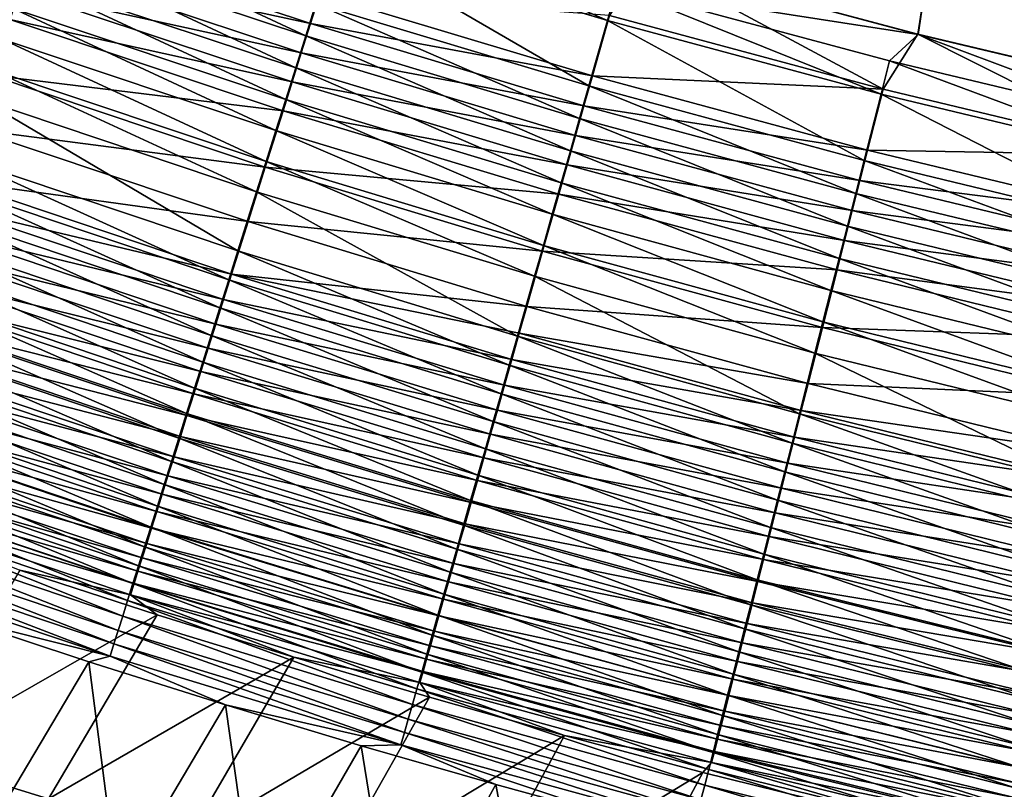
# Model space of a CAD drawing. Header units: metres. Extents: x 0 to 1400, y -1400 to 0.
# Tile 85 of 256: x 522 to 564, y -1170 to -1137. Entities that reach past the tile are written whole.
import ezdxf

# ---------------------------------------------------------------- set-up
doc = ezdxf.new("R2010")
doc.units = ezdxf.units.M

msp = doc.modelspace()

# ---------------------------------------------------------------- linework, layer by layer
at = {"layer": 'None'}
for points in [[(548.918823, -1134.357056, -500.477753), (560.711853, -1137.509033, -500.477753), (627.612122, -711.903931, -500.477753)], [(560.718201, -1137.519531, -503.477753), (548.928528, -1134.362915, -503.477753), (624.214722, -711.682922, -503.477753)], [(627.612122, -711.903931, -500.477753), (560.711853, -1137.509033, -500.477753), (572.588623, -1140.332764, -500.477753)], [(624.214722, -711.682922, -503.477753), (572.591492, -1140.344971, -503.477753), (560.718201, -1137.519531, -503.477753)], [(535.512878, -1133.400024, -503.363586), (535.95636, -1131.994873, -503.449493), (547.261047, -1136.918335, -503.362457)], [(535.95636, -1131.994873, -503.449493), (547.666809, -1135.494629, -503.449219), (547.261047, -1136.918335, -503.362457)], [(522.44342, -1133.688232, -502.769867), (522.918823, -1132.317139, -503.024353), (534.19043, -1137.589966, -502.763306)], [(522.918823, -1132.317139, -503.024353), (534.62915, -1136.200073, -503.020142), (534.19043, -1137.589966, -502.763306)], [(522.224365, -1134.409546, -499.54007), (534.393127, -1137.050171, -499.819702), (522.658325, -1133.155518, -499.825836)], [(522.658325, -1133.155518, -499.825836), (534.393127, -1137.050171, -499.819702), (534.796448, -1135.769653, -500.056274)], [(534.62915, -1136.200073, -503.020142), (535.512878, -1133.400024, -503.363586), (546.452393, -1139.755249, -503.015656)], [(535.512878, -1133.400024, -503.363586), (547.261047, -1136.918335, -503.362457), (546.452393, -1139.755249, -503.015656)], [(521.971436, -1135.049438, -502.459625), (522.44342, -1133.688232, -502.769867), (533.754944, -1138.969971, -502.450165)], [(522.44342, -1133.688232, -502.769867), (534.19043, -1137.589966, -502.763306), (533.754944, -1138.969971, -502.450165)], [(521.79425, -1135.652344, -499.203217), (533.992737, -1138.321411, -499.53125), (522.224365, -1134.409546, -499.54007)], [(522.224365, -1134.409546, -499.54007), (533.992737, -1138.321411, -499.53125), (534.393127, -1137.050171, -499.819702)], [(559.200439, -1139.894043, -500.370422), (548.918823, -1134.357056, -500.477753), (547.353699, -1136.705688, -500.371521)], [(548.928528, -1134.362915, -503.477753), (560.718201, -1137.519531, -503.477753), (547.666809, -1135.494629, -503.449219)], [(560.711853, -1137.509033, -500.477753), (548.918823, -1134.357056, -500.477753), (559.200439, -1139.894043, -500.370422)], [(521.503723, -1136.398438, -502.093903), (521.971436, -1135.049438, -502.459625), (533.323364, -1140.33728, -502.081055)], [(521.971436, -1135.049438, -502.459625), (533.754944, -1138.969971, -502.450165), (533.323364, -1140.33728, -502.081055)], [(547.261047, -1136.918335, -503.362457), (547.666809, -1135.494629, -503.449219), (559.110962, -1140.109985, -503.361267)], [(547.666809, -1135.494629, -503.449219), (559.478455, -1138.668457, -503.448914), (559.110962, -1140.109985, -503.361267)], [(547.666809, -1135.494629, -503.449219), (560.718201, -1137.519531, -503.477753), (559.478455, -1138.668457, -503.448914)], [(521.368835, -1136.881592, -498.815582), (533.596008, -1139.581055, -499.191284), (521.79425, -1135.652344, -499.203217)], [(521.79425, -1135.652344, -499.203217), (533.596008, -1139.581055, -499.191284), (533.992737, -1138.321411, -499.53125)], [(534.796448, -1135.769653, -500.056274), (534.393127, -1137.050171, -499.819702), (546.610413, -1139.319092, -500.052094)], [(534.796448, -1135.769653, -500.056274), (546.610413, -1139.319092, -500.052094), (547.353699, -1136.705688, -500.371521)], [(521.041077, -1137.732666, -501.673035), (521.503723, -1136.398438, -502.093903), (532.896545, -1141.689575, -501.656342)], [(521.503723, -1136.398438, -502.093903), (533.323364, -1140.33728, -502.081055), (532.896545, -1141.689575, -501.656342)], [(534.19043, -1137.589966, -502.763306), (534.62915, -1136.200073, -503.020142), (546.051025, -1141.163452, -502.756317)], [(534.62915, -1136.200073, -503.020142), (546.452393, -1139.755249, -503.015656), (546.051025, -1141.163452, -502.756317)], [(547.353699, -1136.705688, -500.371521), (546.610413, -1139.319092, -500.052094), (559.200439, -1139.894043, -500.370422)], [(520.534973, -1139.291138, -497.890076), (533.203613, -1140.826782, -498.800079), (521.368835, -1136.881592, -498.815582)], [(521.368835, -1136.881592, -498.815582), (533.203613, -1140.826782, -498.800079), (533.596008, -1139.581055, -499.191284)], [(533.992737, -1138.321411, -499.53125), (546.241516, -1140.616333, -499.813202), (534.393127, -1137.050171, -499.819702)], [(534.393127, -1137.050171, -499.819702), (546.241516, -1140.616333, -499.813202), (546.610413, -1139.319092, -500.052094)], [(546.452393, -1139.755249, -503.015656), (547.261047, -1136.918335, -503.362457), (558.378601, -1142.9823, -503.010895)], [(547.261047, -1136.918335, -503.362457), (559.110962, -1140.109985, -503.361267), (558.378601, -1142.9823, -503.010895)], [(533.754944, -1138.969971, -502.450165), (534.19043, -1137.589966, -502.763306), (545.652527, -1142.561401, -502.440125)], [(534.19043, -1137.589966, -502.763306), (546.051025, -1141.163452, -502.756317), (545.652527, -1142.561401, -502.440125)], [(571.139343, -1142.754883, -500.369263), (560.711853, -1137.509033, -500.477753), (559.200439, -1139.894043, -500.370422)], [(560.718201, -1137.519531, -503.477753), (571.381531, -1141.515625, -503.448608), (559.478455, -1138.668457, -503.448914)], [(572.588623, -1140.332764, -500.477753), (560.711853, -1137.509033, -500.477753), (571.139343, -1142.754883, -500.369263)], [(560.718201, -1137.519531, -503.477753), (572.591492, -1140.344971, -503.477753), (571.381531, -1141.515625, -503.448608)], [(532.47522, -1143.024414, -501.176453), (520.584351, -1139.049927, -501.19754), (521.041077, -1137.732666, -501.673035)], [(532.896545, -1141.689575, -501.656342), (532.47522, -1143.024414, -501.176453), (521.041077, -1137.732666, -501.673035)], [(533.596008, -1139.581055, -499.191284), (545.875305, -1141.904053, -499.521942), (533.992737, -1138.321411, -499.53125)], [(533.992737, -1138.321411, -499.53125), (545.875305, -1141.904053, -499.521942), (546.241516, -1140.616333, -499.813202)], [(533.323364, -1140.33728, -502.081055), (533.754944, -1138.969971, -502.450165), (545.257751, -1143.946411, -502.067413)], [(533.754944, -1138.969971, -502.450165), (545.652527, -1142.561401, -502.440125), (545.257751, -1143.946411, -502.067413)], [(559.110962, -1140.109985, -503.361267), (559.478455, -1138.668457, -503.448914), (571.052795, -1142.974243, -503.359985)], [(559.478455, -1138.668457, -503.448914), (571.381531, -1141.515625, -503.448608), (571.052795, -1142.974243, -503.359985)], [(519.727478, -1141.62439, -496.770172), (532.434631, -1143.268433, -497.866089), (520.534973, -1139.291138, -497.890076)], [(520.134155, -1140.348267, -500.668243), (520.584351, -1139.049927, -501.19754), (532.059998, -1144.339966, -500.642303)], [(520.534973, -1139.291138, -497.890076), (532.434631, -1143.268433, -497.866089), (533.203613, -1140.826782, -498.800079)], [(520.584351, -1139.049927, -501.19754), (532.47522, -1143.024414, -501.176453), (532.059998, -1144.339966, -500.642303)], [(546.610413, -1139.319092, -500.052094), (546.241516, -1140.616333, -499.813202), (558.527527, -1142.540161, -500.047699)], [(546.610413, -1139.319092, -500.052094), (558.527527, -1142.540161, -500.047699), (559.200439, -1139.894043, -500.370422)], [(533.203613, -1140.826782, -498.800079), (545.512451, -1143.179932, -499.17868), (533.596008, -1139.581055, -499.191284)], [(533.596008, -1139.581055, -499.191284), (545.512451, -1143.179932, -499.17868), (545.875305, -1141.904053, -499.521942)], [(546.051025, -1141.163452, -502.756317), (546.452393, -1139.755249, -503.015656), (558.015076, -1144.407959, -502.748901)], [(546.452393, -1139.755249, -503.015656), (558.378601, -1142.9823, -503.010895), (558.015076, -1144.407959, -502.748901)], [(558.378601, -1142.9823, -503.010895), (559.110962, -1140.109985, -503.361267), (570.397827, -1145.880615, -503.00589)], [(559.200439, -1139.894043, -500.370422), (558.527527, -1142.540161, -500.047699), (571.139343, -1142.754883, -500.369263)], [(559.110962, -1140.109985, -503.361267), (571.052795, -1142.974243, -503.359985), (570.397827, -1145.880615, -503.00589)], [(519.255981, -1142.881104, -499.452393), (520.134155, -1140.348267, -500.668243), (531.250183, -1146.90564, -499.415405)], [(520.134155, -1140.348267, -500.668243), (532.059998, -1144.339966, -500.642303), (531.250183, -1146.90564, -499.415405)], [(532.896545, -1141.689575, -501.656342), (533.323364, -1140.33728, -502.081055), (544.86731, -1145.31604, -501.63858)], [(533.323364, -1140.33728, -502.081055), (545.257751, -1143.946411, -502.067413), (544.86731, -1145.31604, -501.63858)], [(545.875305, -1141.904053, -499.521942), (558.193481, -1143.853394, -499.806366), (546.241516, -1140.616333, -499.813202)], [(546.241516, -1140.616333, -499.813202), (558.193481, -1143.853394, -499.806366), (558.527527, -1142.540161, -500.047699)], [(532.434631, -1143.268433, -497.866089), (545.153564, -1144.44165, -498.783691), (533.203613, -1140.826782, -498.800079)], [(533.203613, -1140.826782, -498.800079), (545.153564, -1144.44165, -498.783691), (545.512451, -1143.179932, -499.17868)], [(545.652527, -1142.561401, -502.440125), (546.051025, -1141.163452, -502.756317), (557.654297, -1145.82312, -502.429504)], [(546.051025, -1141.163452, -502.756317), (558.015076, -1144.407959, -502.748901), (557.654297, -1145.82312, -502.429504)], [(518.950989, -1143.868286, -495.46347), (531.690186, -1145.631836, -496.736053), (519.727478, -1141.62439, -496.770172)], [(519.727478, -1141.62439, -496.770172), (531.690186, -1145.631836, -496.736053), (532.434631, -1143.268433, -497.866089)], [(544.481934, -1146.667847, -501.154053), (532.47522, -1143.024414, -501.176453), (532.896545, -1141.689575, -501.656342)], [(544.86731, -1145.31604, -501.63858), (544.481934, -1146.667847, -501.154053), (532.896545, -1141.689575, -501.656342)], [(545.512451, -1143.179932, -499.17868), (557.861938, -1145.156982, -499.512177), (545.875305, -1141.904053, -499.521942)], [(545.875305, -1141.904053, -499.521942), (557.861938, -1145.156982, -499.512177), (558.193481, -1143.853394, -499.806366)], [(545.257751, -1143.946411, -502.067413), (545.652527, -1142.561401, -502.440125), (557.296814, -1147.225098, -502.053009)], [(545.652527, -1142.561401, -502.440125), (557.654297, -1145.82312, -502.429504), (557.296814, -1147.225098, -502.053009)], [(558.527527, -1142.540161, -500.047699), (558.193481, -1143.853394, -499.806366), (570.537659, -1145.432251, -500.043121)], [(558.527527, -1142.540161, -500.047699), (570.537659, -1145.432251, -500.043121), (571.139343, -1142.754883, -500.369263)], [(530.85675, -1148.1521, -498.724762), (518.829224, -1144.111938, -498.767883), (519.255981, -1142.881104, -499.452393)], [(531.250183, -1146.90564, -499.415405), (530.85675, -1148.1521, -498.724762), (519.255981, -1142.881104, -499.452393)], [(531.690186, -1145.631836, -496.736053), (544.450439, -1146.91394, -497.840698), (532.434631, -1143.268433, -497.866089)], [(532.059998, -1144.339966, -500.642303), (532.47522, -1143.024414, -501.176453), (544.102234, -1147.999756, -500.614777)], [(532.434631, -1143.268433, -497.866089), (544.450439, -1146.91394, -497.840698), (545.153564, -1144.44165, -498.783691)], [(532.47522, -1143.024414, -501.176453), (544.481934, -1146.667847, -501.154053), (544.102234, -1147.999756, -500.614777)], [(545.153564, -1144.44165, -498.783691), (557.533447, -1146.448486, -499.165405), (545.512451, -1143.179932, -499.17868)], [(545.512451, -1143.179932, -499.17868), (557.533447, -1146.448486, -499.165405), (557.861938, -1145.156982, -499.512177)], [(558.015076, -1144.407959, -502.748901), (558.378601, -1142.9823, -503.010895), (570.072754, -1147.322998, -502.741119)], [(558.378601, -1142.9823, -503.010895), (570.397827, -1145.880615, -503.00589), (570.072754, -1147.322998, -502.741119)], [(530.47168, -1149.371948, -497.984009), (518.411438, -1145.316772, -498.033691), (518.829224, -1144.111938, -498.767883)], [(518.575745, -1144.952515, -494.742371), (530.974548, -1147.903809, -495.417633), (518.950989, -1143.868286, -495.46347)], [(530.85675, -1148.1521, -498.724762), (530.47168, -1149.371948, -497.984009), (518.829224, -1144.111938, -498.767883)], [(518.950989, -1143.868286, -495.46347), (530.974548, -1147.903809, -495.417633), (531.690186, -1145.631836, -496.736053)], [(544.86731, -1145.31604, -501.63858), (545.257751, -1143.946411, -502.067413), (556.943298, -1148.611328, -501.619843)], [(545.257751, -1143.946411, -502.067413), (557.296814, -1147.225098, -502.053009), (556.943298, -1148.611328, -501.619843)], [(557.861938, -1145.156982, -499.512177), (570.239014, -1146.760864, -499.799225), (558.193481, -1143.853394, -499.806366)], [(558.193481, -1143.853394, -499.806366), (570.239014, -1146.760864, -499.799225), (570.537659, -1145.432251, -500.043121)], [(531.250183, -1146.90564, -499.415405), (532.059998, -1144.339966, -500.642303), (543.361816, -1150.596924, -499.37619)], [(532.059998, -1144.339966, -500.642303), (544.102234, -1147.999756, -500.614777), (543.361816, -1150.596924, -499.37619)], [(544.450439, -1146.91394, -497.840698), (557.208618, -1147.725464, -498.766418), (545.153564, -1144.44165, -498.783691)], [(545.153564, -1144.44165, -498.783691), (557.208618, -1147.725464, -498.766418), (557.533447, -1146.448486, -499.165405)], [(557.654297, -1145.82312, -502.429504), (558.015076, -1144.407959, -502.748901), (569.750122, -1148.754639, -502.418335)], [(558.015076, -1144.407959, -502.748901), (570.072754, -1147.322998, -502.741119), (569.750122, -1148.754639, -502.418335)], [(518.209961, -1146.009399, -493.977417), (530.628845, -1149.001221, -494.690186), (518.575745, -1144.952515, -494.742371)], [(518.575745, -1144.952515, -494.742371), (530.628845, -1149.001221, -494.690186), (530.974548, -1147.903809, -495.417633)], [(530.095642, -1150.563232, -497.194214), (518.003357, -1146.493652, -497.250824), (518.411438, -1145.316772, -498.033691)], [(530.095642, -1150.563232, -497.194214), (518.411438, -1145.316772, -498.033691), (530.47168, -1149.371948, -497.984009)], [(556.594421, -1149.97937, -501.130432), (544.481934, -1146.667847, -501.154053), (544.86731, -1145.31604, -501.63858)], [(556.943298, -1148.611328, -501.619843), (556.594421, -1149.97937, -501.130432), (544.86731, -1145.31604, -501.63858)], [(557.533447, -1146.448486, -499.165405), (569.942566, -1148.079712, -499.501953), (557.861938, -1145.156982, -499.512177)], [(557.861938, -1145.156982, -499.512177), (569.942566, -1148.079712, -499.501953), (570.239014, -1146.760864, -499.799225)], [(530.974548, -1147.903809, -495.417633), (543.769958, -1149.306274, -496.69989), (531.690186, -1145.631836, -496.736053)], [(531.690186, -1145.631836, -496.736053), (543.769958, -1149.306274, -496.69989), (544.450439, -1146.91394, -497.840698)], [(557.296814, -1147.225098, -502.053009), (557.654297, -1145.82312, -502.429504), (569.430481, -1150.172852, -502.037933)], [(557.654297, -1145.82312, -502.429504), (569.750122, -1148.754639, -502.418335), (569.430481, -1150.172852, -502.037933)], [(518.209961, -1146.009399, -493.977417), (517.854187, -1147.037476, -493.169556), (530.291931, -1150.070679, -493.918549)], [(518.209961, -1146.009399, -493.977417), (530.291931, -1150.070679, -493.918549), (530.628845, -1149.001221, -494.690186)], [(529.729126, -1151.724365, -496.356384), (517.60553, -1147.641113, -496.420319), (518.003357, -1146.493652, -497.250824)], [(529.729126, -1151.724365, -496.356384), (518.003357, -1146.493652, -497.250824), (530.095642, -1150.563232, -497.194214)], [(544.102234, -1147.999756, -500.614777), (544.481934, -1146.667847, -501.154053), (556.250732, -1151.327026, -500.585754)], [(544.481934, -1146.667847, -501.154053), (556.594421, -1149.97937, -501.130432), (556.250732, -1151.327026, -500.585754)], [(557.208618, -1147.725464, -498.766418), (569.648926, -1149.386108, -499.15155), (557.533447, -1146.448486, -499.165405)], [(557.533447, -1146.448486, -499.165405), (569.648926, -1149.386108, -499.15155), (569.942566, -1148.079712, -499.501953)], [(517.854187, -1147.037476, -493.169556), (517.508911, -1148.035278, -492.320068), (529.964294, -1151.110596, -493.103668)], [(517.854187, -1147.037476, -493.169556), (529.964294, -1151.110596, -493.103668), (530.291931, -1150.070679, -493.918549)], [(543.002197, -1151.858276, -498.679016), (530.85675, -1148.1521, -498.724762), (531.250183, -1146.90564, -499.415405)], [(543.361816, -1150.596924, -499.37619), (543.002197, -1151.858276, -498.679016), (531.250183, -1146.90564, -499.415405)], [(543.769958, -1149.306274, -496.69989), (556.572266, -1150.227051, -497.813995), (544.450439, -1146.91394, -497.840698)], [(544.450439, -1146.91394, -497.840698), (556.572266, -1150.227051, -497.813995), (557.208618, -1147.725464, -498.766418)], [(556.943298, -1148.611328, -501.619843), (557.296814, -1147.225098, -502.053009), (569.114441, -1151.574951, -501.60022)], [(557.296814, -1147.225098, -502.053009), (569.430481, -1150.172852, -502.037933), (569.114441, -1151.574951, -501.60022)], [(529.372681, -1152.853271, -495.471649), (517.218628, -1148.75708, -495.543243), (517.60553, -1147.641113, -496.420319)], [(529.372681, -1152.853271, -495.471649), (517.60553, -1147.641113, -496.420319), (529.729126, -1151.724365, -496.356384)], [(530.628845, -1149.001221, -494.690186), (543.116089, -1151.604858, -495.369141), (530.974548, -1147.903809, -495.417633)], [(530.974548, -1147.903809, -495.417633), (543.116089, -1151.604858, -495.369141), (543.439453, -1150.46814, -496.05777)], [(530.974548, -1147.903809, -495.417633), (543.439453, -1150.46814, -496.05777), (543.769958, -1149.306274, -496.69989)], [(556.572266, -1150.227051, -497.813995), (569.358643, -1150.677612, -498.748413), (557.208618, -1147.725464, -498.766418)], [(557.208618, -1147.725464, -498.766418), (569.358643, -1150.677612, -498.748413), (569.648926, -1149.386108, -499.15155)], [(517.508911, -1148.035278, -492.320068), (517.174561, -1149.001343, -491.430328), (529.646484, -1152.119629, -492.246918)], [(517.508911, -1148.035278, -492.320068), (529.646484, -1152.119629, -492.246918), (529.964294, -1151.110596, -493.103668)], [(542.65033, -1153.092285, -497.931335), (530.47168, -1149.371948, -497.984009), (530.85675, -1148.1521, -498.724762)], [(543.002197, -1151.858276, -498.679016), (542.65033, -1153.092285, -497.931335), (530.85675, -1148.1521, -498.724762)], [(543.361816, -1150.596924, -499.37619), (544.102234, -1147.999756, -500.614777), (555.58075, -1153.954102, -499.334869)], [(544.102234, -1147.999756, -500.614777), (556.250732, -1151.327026, -500.585754), (555.58075, -1153.954102, -499.334869)], [(529.026917, -1153.948608, -494.541443), (516.843079, -1149.84021, -494.620972), (517.218628, -1148.75708, -495.543243)], [(529.026917, -1153.948608, -494.541443), (517.218628, -1148.75708, -495.543243), (529.372681, -1152.853271, -495.471649)], [(568.802551, -1152.958374, -501.105713), (556.594421, -1149.97937, -501.130432), (556.943298, -1148.611328, -501.619843)], [(569.114441, -1151.574951, -501.60022), (568.802551, -1152.958374, -501.105713), (556.943298, -1148.611328, -501.619843)], [(517.174561, -1149.001343, -491.430328), (516.851685, -1149.934326, -490.501617), (529.338806, -1153.096191, -491.349609)], [(517.174561, -1149.001343, -491.430328), (529.338806, -1153.096191, -491.349609), (529.646484, -1152.119629, -492.246918)], [(530.291931, -1150.070679, -493.918549), (542.800293, -1152.714844, -494.634949), (530.628845, -1149.001221, -494.690186)], [(530.628845, -1149.001221, -494.690186), (542.800293, -1152.714844, -494.634949), (543.116089, -1151.604858, -495.369141)], [(542.306763, -1154.297363, -497.134186), (530.095642, -1150.563232, -497.194214), (530.47168, -1149.371948, -497.984009)], [(542.306763, -1154.297363, -497.134186), (530.47168, -1149.371948, -497.984009), (542.65033, -1153.092285, -497.931335)], [(543.439453, -1150.46814, -496.05777), (555.956604, -1152.646851, -496.661896), (543.769958, -1149.306274, -496.69989)], [(543.769958, -1149.306274, -496.69989), (555.956604, -1152.646851, -496.661896), (556.572266, -1150.227051, -497.813995)], [(528.6922, -1155.008789, -493.5672), (516.479431, -1150.888916, -493.654968), (516.843079, -1149.84021, -494.620972)], [(516.851685, -1149.934326, -490.501617), (516.54071, -1150.833008, -489.535309), (529.041809, -1154.03894, -490.413116)], [(528.6922, -1155.008789, -493.5672), (516.843079, -1149.84021, -494.620972), (529.026917, -1153.948608, -494.541443)], [(516.851685, -1149.934326, -490.501617), (529.041809, -1154.03894, -490.413116), (529.338806, -1153.096191, -491.349609)], [(530.291931, -1150.070679, -493.918549), (529.964294, -1151.110596, -493.103668), (542.492615, -1153.796265, -493.856201)], [(530.291931, -1150.070679, -493.918549), (542.492615, -1153.796265, -493.856201), (542.800293, -1152.714844, -494.634949)], [(556.250732, -1151.327026, -500.585754), (556.594421, -1149.97937, -501.130432), (568.495361, -1154.321045, -500.555359)], [(556.594421, -1149.97937, -501.130432), (568.802551, -1152.958374, -501.105713), (568.495361, -1154.321045, -500.555359)], [(543.116089, -1151.604858, -495.369141), (555.657715, -1153.821777, -496.013458), (543.439453, -1150.46814, -496.05777)], [(543.439453, -1150.46814, -496.05777), (555.657715, -1153.821777, -496.013458), (555.956604, -1152.646851, -496.661896)], [(555.956604, -1152.646851, -496.661896), (568.789978, -1153.207153, -497.786072), (556.572266, -1150.227051, -497.813995)], [(556.572266, -1150.227051, -497.813995), (568.789978, -1153.207153, -497.786072), (569.358643, -1150.677612, -498.748413)], [(528.36908, -1156.032349, -492.550385), (516.128235, -1151.901855, -492.646667), (516.479431, -1150.888916, -493.654968)], [(516.54071, -1150.833008, -489.535309), (516.242126, -1151.695801, -488.532745), (528.755859, -1154.946411, -489.438782)], [(528.36908, -1156.032349, -492.550385), (516.479431, -1150.888916, -493.654968), (528.6922, -1155.008789, -493.5672)], [(516.54071, -1150.833008, -489.535309), (528.755859, -1154.946411, -489.438782), (529.041809, -1154.03894, -490.413116)], [(541.971985, -1155.471313, -496.288635), (529.729126, -1151.724365, -496.356384), (530.095642, -1150.563232, -497.194214)], [(541.971985, -1155.471313, -496.288635), (530.095642, -1150.563232, -497.194214), (542.306763, -1154.297363, -497.134186)], [(555.255371, -1155.229614, -498.630859), (543.002197, -1151.858276, -498.679016), (543.361816, -1150.596924, -499.37619)], [(555.58075, -1153.954102, -499.334869), (555.255371, -1155.229614, -498.630859), (543.361816, -1150.596924, -499.37619)], [(529.964294, -1151.110596, -493.103668), (529.646484, -1152.119629, -492.246918), (542.193542, -1154.847412, -493.033905)], [(529.964294, -1151.110596, -493.103668), (542.193542, -1154.847412, -493.033905), (542.492615, -1153.796265, -493.856201)], [(555.58075, -1153.954102, -499.334869), (556.250732, -1151.327026, -500.585754), (567.896667, -1156.97644, -499.291626)], [(556.250732, -1151.327026, -500.585754), (568.495361, -1154.321045, -500.555359), (567.896667, -1156.97644, -499.291626)], [(516.242126, -1151.695801, -488.532745), (515.956421, -1152.521362, -487.495209), (528.481445, -1155.817383, -488.427979)], [(516.242126, -1151.695801, -488.532745), (528.481445, -1155.817383, -488.427979), (528.755859, -1154.946411, -489.438782)], [(541.646545, -1156.612427, -495.395844), (529.372681, -1152.853271, -495.471649), (529.729126, -1151.724365, -496.356384)], [(541.646545, -1156.612427, -495.395844), (529.729126, -1151.724365, -496.356384), (541.971985, -1155.471313, -496.288635)], [(542.800293, -1152.714844, -494.634949), (555.365295, -1154.970947, -495.318115), (543.116089, -1151.604858, -495.369141)], [(543.116089, -1151.604858, -495.369141), (555.365295, -1154.970947, -495.318115), (555.657715, -1153.821777, -496.013458)], [(528.057983, -1157.017578, -491.492493), (515.790039, -1152.877319, -491.597534), (516.128235, -1151.901855, -492.646667)], [(528.057983, -1157.017578, -491.492493), (516.128235, -1151.901855, -492.646667), (528.36908, -1156.032349, -492.550385)], [(529.646484, -1152.119629, -492.246918), (529.338806, -1153.096191, -491.349609), (541.903503, -1155.866821, -492.169434)], [(529.646484, -1152.119629, -492.246918), (541.903503, -1155.866821, -492.169434), (542.193542, -1154.847412, -493.033905)], [(554.937134, -1156.477173, -497.875854), (542.65033, -1153.092285, -497.931335), (543.002197, -1151.858276, -498.679016)], [(555.255371, -1155.229614, -498.630859), (554.937134, -1156.477173, -497.875854), (543.002197, -1151.858276, -498.679016)], [(515.956421, -1152.521362, -487.495209), (515.684082, -1153.30835, -486.424072), (528.218994, -1156.650269, -487.38208)], [(515.956421, -1152.521362, -487.495209), (528.218994, -1156.650269, -487.38208), (528.481445, -1155.817383, -488.427979)], [(555.657715, -1153.821777, -496.013458), (568.23999, -1155.653076, -496.622162), (555.956604, -1152.646851, -496.661896)], [(555.956604, -1152.646851, -496.661896), (568.23999, -1155.653076, -496.622162), (568.789978, -1153.207153, -497.786072)], [(527.75946, -1157.963135, -490.39502), (515.465271, -1153.813965, -490.509003), (515.790039, -1152.877319, -491.597534)], [(527.75946, -1157.963135, -490.39502), (515.790039, -1152.877319, -491.597534), (528.057983, -1157.017578, -491.492493)], [(541.330872, -1157.719238, -494.457214), (529.026917, -1153.948608, -494.541443), (529.372681, -1152.853271, -495.471649)], [(541.330872, -1157.719238, -494.457214), (529.372681, -1152.853271, -495.471649), (541.646545, -1156.612427, -495.395844)], [(542.492615, -1153.796265, -493.856201), (555.079834, -1156.092651, -494.576843), (542.800293, -1152.714844, -494.634949)], [(542.800293, -1152.714844, -494.634949), (555.079834, -1156.092651, -494.576843), (555.365295, -1154.970947, -495.318115)], [(515.684082, -1153.30835, -486.424072), (515.425537, -1154.055542, -485.32077), (527.968933, -1157.443848, -486.302429)], [(515.684082, -1153.30835, -486.424072), (527.968933, -1157.443848, -486.302429), (528.218994, -1156.650269, -487.38208)], [(529.338806, -1153.096191, -491.349609), (529.041809, -1154.03894, -490.413116), (541.622803, -1156.853149, -491.26413)], [(529.338806, -1153.096191, -491.349609), (541.622803, -1156.853149, -491.26413), (541.903503, -1155.866821, -492.169434)], [(554.626404, -1157.694946, -497.071014), (542.306763, -1154.297363, -497.134186), (542.65033, -1153.092285, -497.931335)], [(554.626404, -1157.694946, -497.071014), (542.65033, -1153.092285, -497.931335), (554.937134, -1156.477173, -497.875854)], [(527.473938, -1158.867432, -489.259399), (515.15448, -1154.710205, -489.382538), (515.465271, -1153.813965, -490.509003)], [(527.473938, -1158.867432, -489.259399), (515.465271, -1153.813965, -490.509003), (527.75946, -1157.963135, -490.39502)], [(542.492615, -1153.796265, -493.856201), (542.193542, -1154.847412, -493.033905), (554.801758, -1157.185181, -493.790649)], [(542.492615, -1153.796265, -493.856201), (554.801758, -1157.185181, -493.790649), (555.079834, -1156.092651, -494.576843)], [(555.365295, -1154.970947, -495.318115), (567.973022, -1156.840332, -495.967163), (555.657715, -1153.821777, -496.013458)], [(555.657715, -1153.821777, -496.013458), (567.973022, -1156.840332, -495.967163), (568.23999, -1155.653076, -496.622162)], [(515.425537, -1154.055542, -485.32077), (515.181152, -1154.761719, -484.187378), (527.73175, -1158.196533, -485.190521)], [(515.425537, -1154.055542, -485.32077), (527.73175, -1158.196533, -485.190521), (527.968933, -1157.443848, -486.302429)], [(541.025452, -1158.790039, -493.474243), (528.6922, -1155.008789, -493.5672), (529.026917, -1153.948608, -494.541443)], [(529.041809, -1154.03894, -490.413116), (528.755859, -1154.946411, -489.438782), (541.351929, -1157.804932, -490.319397)], [(541.025452, -1158.790039, -493.474243), (529.026917, -1153.948608, -494.541443), (541.330872, -1157.719238, -494.457214)], [(529.041809, -1154.03894, -490.413116), (541.351929, -1157.804932, -490.319397), (541.622803, -1156.853149, -491.26413)], [(554.323792, -1158.881104, -496.217377), (541.971985, -1155.471313, -496.288635), (542.306763, -1154.297363, -497.134186)], [(554.323792, -1158.881104, -496.217377), (542.306763, -1154.297363, -497.134186), (554.626404, -1157.694946, -497.071014)], [(567.606018, -1158.265259, -498.580444), (555.255371, -1155.229614, -498.630859), (555.58075, -1153.954102, -499.334869)], [(567.896667, -1156.97644, -499.291626), (567.606018, -1158.265259, -498.580444), (555.58075, -1153.954102, -499.334869)], [(527.201843, -1159.728882, -488.087128), (514.858215, -1155.564697, -488.219574), (515.15448, -1154.710205, -489.382538)], [(515.181152, -1154.761719, -484.187378), (514.951233, -1155.426025, -483.026031), (527.50769, -1158.907471, -484.048431)], [(527.201843, -1159.728882, -488.087128), (515.15448, -1154.710205, -489.382538), (527.473938, -1158.867432, -489.259399)], [(515.181152, -1154.761719, -484.187378), (527.50769, -1158.907471, -484.048431), (527.73175, -1158.196533, -485.190521)], [(540.730713, -1159.823364, -492.448456), (528.36908, -1156.032349, -492.550385), (528.6922, -1155.008789, -493.5672)], [(528.755859, -1154.946411, -489.438782), (528.481445, -1155.817383, -488.427979), (541.091309, -1158.720703, -489.336609)], [(540.730713, -1159.823364, -492.448456), (528.6922, -1155.008789, -493.5672), (541.025452, -1158.790039, -493.474243)], [(528.755859, -1154.946411, -489.438782), (541.091309, -1158.720703, -489.336609), (541.351929, -1157.804932, -490.319397)], [(542.193542, -1154.847412, -493.033905), (541.903503, -1155.866821, -492.169434), (554.531555, -1158.246826, -492.960571)], [(542.193542, -1154.847412, -493.033905), (554.531555, -1158.246826, -492.960571), (554.801758, -1157.185181, -493.790649)], [(555.079834, -1156.092651, -494.576843), (567.711914, -1158.001221, -495.264801), (555.365295, -1154.970947, -495.318115)], [(555.365295, -1154.970947, -495.318115), (567.711914, -1158.001221, -495.264801), (567.973022, -1156.840332, -495.967163)], [(526.943787, -1160.546265, -486.879791), (514.576965, -1156.375854, -487.021698), (514.858215, -1155.564697, -488.219574)], [(514.951233, -1155.426025, -483.026031), (514.736267, -1156.047363, -481.838837), (527.297119, -1159.575562, -482.878296)], [(526.943787, -1160.546265, -486.879791), (514.858215, -1155.564697, -488.219574), (527.201843, -1159.728882, -488.087128)], [(514.951233, -1155.426025, -483.026031), (527.297119, -1159.575562, -482.878296), (527.50769, -1158.907471, -484.048431)], [(554.029663, -1160.033691, -495.316101), (541.646545, -1156.612427, -495.395844), (541.971985, -1155.471313, -496.288635)], [(554.029663, -1160.033691, -495.316101), (541.971985, -1155.471313, -496.288635), (554.323792, -1158.881104, -496.217377)], [(567.321777, -1159.525513, -497.817841), (554.937134, -1156.477173, -497.875854), (555.255371, -1155.229614, -498.630859)], [(567.606018, -1158.265259, -498.580444), (567.321777, -1159.525513, -497.817841), (555.255371, -1155.229614, -498.630859)], [(527.100342, -1160.199707, -481.682373), (514.736267, -1156.047363, -481.838837), (514.536438, -1156.624756, -480.628021)], [(514.736267, -1156.047363, -481.838837), (527.100342, -1160.199707, -481.682373), (527.297119, -1159.575562, -482.878296)], [(540.447021, -1160.817627, -491.381348), (528.057983, -1157.017578, -491.492493), (528.36908, -1156.032349, -492.550385)], [(528.481445, -1155.817383, -488.427979), (528.218994, -1156.650269, -487.38208), (540.841248, -1159.598999, -488.317139)], [(540.447021, -1160.817627, -491.381348), (528.36908, -1156.032349, -492.550385), (540.730713, -1159.823364, -492.448456)], [(528.481445, -1155.817383, -488.427979), (540.841248, -1159.598999, -488.317139), (541.091309, -1158.720703, -489.336609)], [(541.903503, -1155.866821, -492.169434), (541.622803, -1156.853149, -491.26413), (554.269531, -1159.276123, -492.087982)], [(541.903503, -1155.866821, -492.169434), (554.269531, -1159.276123, -492.087982), (554.531555, -1158.246826, -492.960571)], [(526.700012, -1161.318115, -485.639679), (514.311157, -1157.142578, -485.791107), (514.576965, -1156.375854, -487.021698)], [(526.943787, -1160.546265, -486.879791), (526.700012, -1161.318115, -485.639679), (514.576965, -1156.375854, -487.021698)], [(567.044312, -1160.755493, -497.004944), (554.626404, -1157.694946, -497.071014), (554.937134, -1156.477173, -497.875854)], [(554.801758, -1157.185181, -493.790649), (567.457092, -1159.134033, -494.516144), (555.079834, -1156.092651, -494.576843)], [(567.044312, -1160.755493, -497.004944), (554.937134, -1156.477173, -497.875854), (567.321777, -1159.525513, -497.817841)], [(555.079834, -1156.092651, -494.576843), (567.457092, -1159.134033, -494.516144), (567.711914, -1158.001221, -495.264801)], [(514.352234, -1157.157104, -479.39566), (526.917725, -1160.778931, -480.462799), (514.536438, -1156.624756, -480.628021)], [(514.536438, -1156.624756, -480.628021), (526.917725, -1160.778931, -480.462799), (527.100342, -1160.199707, -481.682373)], [(528.218994, -1156.650269, -487.38208), (527.968933, -1157.443848, -486.302429), (540.602295, -1160.438477, -487.26239)], [(528.218994, -1156.650269, -487.38208), (540.602295, -1160.438477, -487.26239), (540.841248, -1159.598999, -488.317139)], [(553.744507, -1161.151123, -494.368622), (541.330872, -1157.719238, -494.457214), (541.646545, -1156.612427, -495.395844)], [(541.622803, -1156.853149, -491.26413), (541.351929, -1157.804932, -490.319397), (554.016113, -1160.271484, -491.174286)], [(541.622803, -1156.853149, -491.26413), (554.016113, -1160.271484, -491.174286), (554.269531, -1159.276123, -492.087982)], [(553.744507, -1161.151123, -494.368622), (541.646545, -1156.612427, -495.395844), (554.029663, -1160.033691, -495.316101)], [(526.470886, -1162.043457, -484.369171), (514.061096, -1157.86377, -484.530151), (514.311157, -1157.142578, -485.791107)], [(526.749573, -1161.312256, -479.221771), (514.352234, -1157.157104, -479.39566), (514.183899, -1157.643555, -478.143982)], [(526.700012, -1161.318115, -485.639679), (526.470886, -1162.043457, -484.369171), (514.311157, -1157.142578, -485.791107)], [(526.917725, -1160.778931, -480.462799), (514.352234, -1157.157104, -479.39566), (526.749573, -1161.312256, -479.221771)], [(540.174988, -1161.77124, -490.274414), (527.75946, -1157.963135, -490.39502), (528.057983, -1157.017578, -491.492493)], [(540.174988, -1161.77124, -490.274414), (528.057983, -1157.017578, -491.492493), (540.447021, -1160.817627, -491.381348)], [(554.801758, -1157.185181, -493.790649), (554.531555, -1158.246826, -492.960571), (567.208984, -1160.236938, -493.722137)], [(554.801758, -1157.185181, -493.790649), (567.208984, -1160.236938, -493.722137), (567.457092, -1159.134033, -494.516144)], [(526.749573, -1161.312256, -479.221771), (514.183899, -1157.643555, -478.143982), (526.596191, -1161.798706, -477.961487)], [(526.596191, -1161.798706, -477.961487), (514.183899, -1157.643555, -478.143982), (521.793091, -1160.731567, -476.764954)], [(527.968933, -1157.443848, -486.302429), (527.73175, -1158.196533, -485.190521), (540.374695, -1161.237671, -486.173737)], [(527.968933, -1157.443848, -486.302429), (540.374695, -1161.237671, -486.173737), (540.602295, -1160.438477, -487.26239)], [(553.468628, -1162.231689, -493.376526), (541.025452, -1158.790039, -493.474243), (541.330872, -1157.719238, -494.457214)], [(553.468628, -1162.231689, -493.376526), (541.330872, -1157.719238, -494.457214), (553.744507, -1161.151123, -494.368622)], [(566.77417, -1161.952881, -496.142853), (554.323792, -1158.881104, -496.217377), (554.626404, -1157.694946, -497.071014)], [(566.77417, -1161.952881, -496.142853), (554.626404, -1157.694946, -497.071014), (567.044312, -1160.755493, -497.004944)], [(513.827209, -1158.53833, -483.24115), (514.061096, -1157.86377, -484.530151), (526.256836, -1162.721191, -483.070587)], [(514.061096, -1157.86377, -484.530151), (526.470886, -1162.043457, -484.369171), (526.256836, -1162.721191, -483.070587)], [(539.914856, -1162.682617, -489.12915), (527.473938, -1158.867432, -489.259399), (527.75946, -1157.963135, -490.39502)], [(527.73175, -1158.196533, -485.190521), (527.50769, -1158.907471, -484.048431), (540.158997, -1161.995239, -485.052734)], [(527.73175, -1158.196533, -485.190521), (540.158997, -1161.995239, -485.052734), (540.374695, -1161.237671, -486.173737)], [(539.914856, -1162.682617, -489.12915), (527.75946, -1157.963135, -490.39502), (540.174988, -1161.77124, -490.274414)], [(541.351929, -1157.804932, -490.319397), (541.091309, -1158.720703, -489.336609), (553.771667, -1161.231445, -490.220886)], [(541.351929, -1157.804932, -490.319397), (553.771667, -1161.231445, -490.220886), (554.016113, -1160.271484, -491.174286)], [(526.058105, -1163.350098, -481.746307), (513.609863, -1159.165283, -481.926483), (513.827209, -1158.53833, -483.24115)], [(526.256836, -1162.721191, -483.070587), (526.058105, -1163.350098, -481.746307), (513.827209, -1158.53833, -483.24115)], [(554.531555, -1158.246826, -492.960571), (554.269531, -1159.276123, -492.087982), (566.967896, -1161.30835, -492.883942)], [(554.531555, -1158.246826, -492.960571), (566.967896, -1161.30835, -492.883942), (567.208984, -1160.236938, -493.722137)], [(539.667236, -1163.550415, -487.947052), (527.201843, -1159.728882, -488.087128), (527.473938, -1158.867432, -489.259399)], [(527.50769, -1158.907471, -484.048431), (527.297119, -1159.575562, -482.878296), (539.955383, -1162.710083, -483.901428)], [(539.667236, -1163.550415, -487.947052), (527.473938, -1158.867432, -489.259399), (539.914856, -1162.682617, -489.12915)], [(527.50769, -1158.907471, -484.048431), (539.955383, -1162.710083, -483.901428), (540.158997, -1161.995239, -485.052734)], [(553.202515, -1163.274048, -492.341309), (540.730713, -1159.823364, -492.448456), (541.025452, -1158.790039, -493.474243)], [(541.091309, -1158.720703, -489.336609), (540.841248, -1159.598999, -488.317139), (553.536499, -1162.154785, -489.229187)], [(553.202515, -1163.274048, -492.341309), (541.025452, -1158.790039, -493.474243), (553.468628, -1162.231689, -493.376526)], [(541.091309, -1158.720703, -489.336609), (553.536499, -1162.154785, -489.229187), (553.771667, -1161.231445, -490.220886)], [(566.511719, -1163.116089, -495.232727), (554.029663, -1160.033691, -495.316101), (554.323792, -1158.881104, -496.217377)], [(566.511719, -1163.116089, -495.232727), (554.323792, -1158.881104, -496.217377), (566.77417, -1161.952881, -496.142853)], [(525.875122, -1163.929199, -480.398773), (513.409424, -1159.743286, -480.58844), (513.609863, -1159.165283, -481.926483)], [(513.609863, -1159.165283, -481.926483), (526.058105, -1163.350098, -481.746307), (525.875122, -1163.929199, -480.398773)], [(554.269531, -1159.276123, -492.087982), (554.016113, -1160.271484, -491.174286), (566.734192, -1162.34668, -492.002869)], [(554.269531, -1159.276123, -492.087982), (566.734192, -1162.34668, -492.002869), (566.967896, -1161.30835, -492.883942)], [(513.226318, -1160.271484, -479.229401), (513.409424, -1159.743286, -480.58844), (525.708191, -1164.457397, -479.030334)], [(525.708191, -1164.457397, -479.030334), (513.409424, -1159.743286, -480.58844), (525.875122, -1163.929199, -480.398773)], [(539.432434, -1164.372925, -486.729797), (526.943787, -1160.546265, -486.879791), (527.201843, -1159.728882, -488.087128)], [(527.297119, -1159.575562, -482.878296), (527.100342, -1160.199707, -481.682373), (539.764221, -1163.381104, -482.722046)], [(539.432434, -1164.372925, -486.729797), (527.201843, -1159.728882, -488.087128), (539.667236, -1163.550415, -487.947052)], [(527.297119, -1159.575562, -482.878296), (539.764221, -1163.381104, -482.722046), (539.955383, -1162.710083, -483.901428)], [(552.946594, -1164.276367, -491.264526), (540.447021, -1160.817627, -491.381348), (540.730713, -1159.823364, -492.448456)], [(540.841248, -1159.598999, -488.317139), (540.602295, -1160.438477, -487.26239), (553.311096, -1163.039795, -488.200623)], [(552.946594, -1164.276367, -491.264526), (540.730713, -1159.823364, -492.448456), (553.202515, -1163.274048, -492.341309)], [(540.841248, -1159.598999, -488.317139), (553.311096, -1163.039795, -488.200623), (553.536499, -1162.154785, -489.229187)], [(525.708191, -1164.457397, -479.030334), (518.810608, -1162.727539, -477.765472), (513.226318, -1160.271484, -479.229401)], [(526.917725, -1160.778931, -480.462799), (539.585754, -1164.007324, -481.516876), (527.100342, -1160.199707, -481.682373)], [(527.100342, -1160.199707, -481.682373), (539.585754, -1164.007324, -481.516876), (539.764221, -1163.381104, -482.722046)], [(566.257324, -1164.243286, -494.276062), (553.744507, -1161.151123, -494.368622), (554.029663, -1160.033691, -495.316101)], [(554.016113, -1160.271484, -491.174286), (553.771667, -1161.231445, -490.220886), (566.508301, -1163.350342, -491.080383)], [(554.016113, -1160.271484, -491.174286), (566.508301, -1163.350342, -491.080383), (566.734192, -1162.34668, -492.002869)], [(566.257324, -1164.243286, -494.276062), (554.029663, -1160.033691, -495.316101), (566.511719, -1163.116089, -495.232727)], [(527.748779, -1162.665649, -476.672241), (521.793091, -1160.731567, -476.764954), (517.044617, -1168.798096, -450.062286)], [(521.793091, -1160.731567, -476.764954), (527.748779, -1162.665649, -476.672241), (526.596191, -1161.798706, -477.961487)], [(539.210876, -1165.149048, -485.479645), (526.700012, -1161.318115, -485.639679), (526.943787, -1160.546265, -486.879791)], [(539.432434, -1164.372925, -486.729797), (539.210876, -1165.149048, -485.479645), (526.943787, -1160.546265, -486.879791)], [(540.602295, -1160.438477, -487.26239), (540.374695, -1161.237671, -486.173737), (553.095703, -1163.88501, -487.136597)], [(540.602295, -1160.438477, -487.26239), (553.095703, -1163.88501, -487.136597), (553.311096, -1163.039795, -488.200623)], [(539.420288, -1164.587646, -480.288055), (526.917725, -1160.778931, -480.462799), (526.749573, -1161.312256, -479.221771)], [(539.585754, -1164.007324, -481.516876), (526.917725, -1160.778931, -480.462799), (539.420288, -1164.587646, -480.288055)], [(552.701172, -1165.237305, -490.147675), (540.174988, -1161.77124, -490.274414), (540.447021, -1160.817627, -491.381348)], [(552.701172, -1165.237305, -490.147675), (540.447021, -1160.817627, -491.381348), (552.946594, -1164.276367, -491.264526)], [(566.011292, -1165.333008, -493.274414), (553.468628, -1162.231689, -493.376526), (553.744507, -1161.151123, -494.368622)], [(566.011292, -1165.333008, -493.274414), (553.744507, -1161.151123, -494.368622), (566.257324, -1164.243286, -494.276062)], [(539.002808, -1165.877686, -484.199036), (526.470886, -1162.043457, -484.369171), (526.700012, -1161.318115, -485.639679)], [(539.268188, -1165.121094, -479.037903), (526.749573, -1161.312256, -479.221771), (526.596191, -1161.798706, -477.961487)], [(539.210876, -1165.149048, -485.479645), (539.002808, -1165.877686, -484.199036), (526.700012, -1161.318115, -485.639679)], [(539.420288, -1164.587646, -480.288055), (526.749573, -1161.312256, -479.221771), (539.268188, -1165.121094, -479.037903)], [(540.374695, -1161.237671, -486.173737), (540.158997, -1161.995239, -485.052734), (552.890747, -1164.689209, -486.038513)], [(540.374695, -1161.237671, -486.173737), (552.890747, -1164.689209, -486.038513), (553.095703, -1163.88501, -487.136597)], [(553.771667, -1161.231445, -490.220886), (553.536499, -1162.154785, -489.229187), (566.290466, -1164.317871, -490.11795)], [(553.771667, -1161.231445, -490.220886), (566.290466, -1164.317871, -490.11795), (566.508301, -1163.350342, -491.080383)], [(526.256836, -1162.721191, -483.070587), (526.470886, -1162.043457, -484.369171), (538.808594, -1166.557617, -482.89035)], [(526.470886, -1162.043457, -484.369171), (539.002808, -1165.877686, -484.199036), (538.808594, -1166.557617, -482.89035)], [(539.268188, -1165.121094, -479.037903), (526.596191, -1161.798706, -477.961487), (539.129639, -1165.606689, -477.768555)], [(539.129639, -1165.606689, -477.768555), (526.596191, -1161.798706, -477.961487), (533.667053, -1164.501709, -476.578247)], [(526.596191, -1161.798706, -477.961487), (527.748779, -1162.665649, -476.672241), (533.667053, -1164.501709, -476.578247)], [(552.466736, -1166.155029, -488.99231), (539.914856, -1162.682617, -489.12915), (540.174988, -1161.77124, -490.274414)], [(540.158997, -1161.995239, -485.052734), (539.955383, -1162.710083, -483.901428), (552.696594, -1165.450806, -484.907928)], [(540.158997, -1161.995239, -485.052734), (552.696594, -1165.450806, -484.907928), (552.890747, -1164.689209, -486.038513)], [(552.466736, -1166.155029, -488.99231), (540.174988, -1161.77124, -490.274414), (552.701172, -1165.237305, -490.147675)], [(565.774109, -1166.383545, -492.22937), (553.202515, -1163.274048, -492.341309), (553.468628, -1162.231689, -493.376526)], [(553.536499, -1162.154785, -489.229187), (553.311096, -1163.039795, -488.200623), (566.080994, -1165.247803, -489.116974)], [(565.774109, -1166.383545, -492.22937), (553.468628, -1162.231689, -493.376526), (566.011292, -1165.333008, -493.274414)], [(553.536499, -1162.154785, -489.229187), (566.080994, -1165.247803, -489.116974), (566.290466, -1164.317871, -490.11795)], [(527.748779, -1162.665649, -476.672241), (517.044617, -1168.798096, -450.062286), (523.040405, -1170.645386, -450.079346)], [(518.810608, -1162.727539, -477.765472), (524.788025, -1164.702148, -477.665894), (520.046326, -1172.669556, -451.09906)], [(524.788025, -1164.702148, -477.665894), (518.810608, -1162.727539, -477.765472), (525.708191, -1164.457397, -479.030334)], [(533.667053, -1164.501709, -476.578247), (527.748779, -1162.665649, -476.672241), (523.040405, -1170.645386, -450.079346)], [(538.62854, -1167.187744, -481.55603), (526.058105, -1163.350098, -481.746307), (526.256836, -1162.721191, -483.070587)], [(538.808594, -1166.557617, -482.89035), (538.62854, -1167.187744, -481.55603), (526.256836, -1162.721191, -483.070587)], [(552.243652, -1167.028198, -487.799927), (539.667236, -1163.550415, -487.947052), (539.914856, -1162.682617, -489.12915)], [(539.955383, -1162.710083, -483.901428), (539.764221, -1163.381104, -482.722046), (552.51355, -1166.168701, -483.746979)], [(552.243652, -1167.028198, -487.799927), (539.914856, -1162.682617, -489.12915), (552.466736, -1166.155029, -488.99231)], [(539.955383, -1162.710083, -483.901428), (552.51355, -1166.168701, -483.746979), (552.696594, -1165.450806, -484.907928)], [(565.546082, -1167.393188, -491.142487), (552.946594, -1164.276367, -491.264526), (553.202515, -1163.274048, -492.341309)], [(553.311096, -1163.039795, -488.200623), (553.095703, -1163.88501, -487.136597), (565.88031, -1166.138794, -488.078888)], [(565.546082, -1167.393188, -491.142487), (553.202515, -1163.274048, -492.341309), (565.774109, -1166.383545, -492.22937)], [(553.311096, -1163.039795, -488.200623), (565.88031, -1166.138794, -488.078888), (566.080994, -1165.247803, -489.116974)], [(525.875122, -1163.929199, -480.398773), (526.058105, -1163.350098, -481.746307), (538.462952, -1167.76709, -480.198517)], [(526.058105, -1163.350098, -481.746307), (538.62854, -1167.187744, -481.55603), (538.462952, -1167.76709, -480.198517)], [(552.032288, -1167.855103, -486.572296), (539.432434, -1164.372925, -486.729797), (539.667236, -1163.550415, -487.947052)], [(539.764221, -1163.381104, -482.722046), (539.585754, -1164.007324, -481.516876), (552.341797, -1166.841919, -482.557922)], [(552.032288, -1167.855103, -486.572296), (539.667236, -1163.550415, -487.947052), (552.243652, -1167.028198, -487.799927)], [(539.764221, -1163.381104, -482.722046), (552.341797, -1166.841919, -482.557922), (552.51355, -1166.168701, -483.746979)], [(538.312134, -1168.294434, -478.82019), (525.708191, -1164.457397, -479.030334), (525.875122, -1163.929199, -480.398773)], [(538.462952, -1167.76709, -480.198517), (538.312134, -1168.294434, -478.82019), (525.875122, -1163.929199, -480.398773)], [(552.181641, -1167.46936, -481.343048), (539.585754, -1164.007324, -481.516876), (539.420288, -1164.587646, -480.288055)], [(552.341797, -1166.841919, -482.557922), (539.585754, -1164.007324, -481.516876), (552.181641, -1167.46936, -481.343048)], [(553.095703, -1163.88501, -487.136597), (552.890747, -1164.689209, -486.038513), (565.68866, -1166.989136, -487.005188)], [(553.095703, -1163.88501, -487.136597), (565.68866, -1166.989136, -487.005188), (565.88031, -1166.138794, -488.078888)], [(533.667053, -1164.501709, -476.578247), (523.040405, -1170.645386, -450.079346), (529.059875, -1172.412476, -450.096741)], [(530.714661, -1166.573853, -477.565186), (524.788025, -1164.702148, -477.665894), (525.708191, -1164.457397, -479.030334)], [(530.714661, -1166.573853, -477.565186), (525.708191, -1164.457397, -479.030334), (538.312134, -1168.294434, -478.82019)], [(539.547974, -1166.242188, -476.483063), (533.667053, -1164.501709, -476.578247), (529.059875, -1172.412476, -450.096741)], [(533.667053, -1164.501709, -476.578247), (539.547974, -1166.242188, -476.483063), (539.129639, -1165.606689, -477.768555)], [(551.833008, -1168.634644, -485.311646), (539.210876, -1165.149048, -485.479645), (539.432434, -1164.372925, -486.729797)], [(552.033325, -1168.050171, -480.104584), (539.420288, -1164.587646, -480.288055), (539.268188, -1165.121094, -479.037903)], [(552.181641, -1167.46936, -481.343048), (539.420288, -1164.587646, -480.288055), (552.033325, -1168.050171, -480.104584)], [(552.032288, -1167.855103, -486.572296), (551.833008, -1168.634644, -485.311646), (539.432434, -1164.372925, -486.729797)], [(565.327576, -1168.360474, -490.01532), (552.701172, -1165.237305, -490.147675), (552.946594, -1164.276367, -491.264526)], [(565.327576, -1168.360474, -490.01532), (552.946594, -1164.276367, -491.264526), (565.546082, -1167.393188, -491.142487)], [(520.046326, -1172.669556, -451.09906), (524.788025, -1164.702148, -477.665894), (526.045898, -1174.459961, -451.110016)], [(524.788025, -1164.702148, -477.665894), (530.714661, -1166.573853, -477.565186), (526.045898, -1174.459961, -451.110016)], [(552.890747, -1164.689209, -486.038513), (552.696594, -1165.450806, -484.907928), (565.50647, -1167.797485, -485.897247)], [(552.890747, -1164.689209, -486.038513), (565.50647, -1167.797485, -485.897247), (565.68866, -1166.989136, -487.005188)], [(551.646057, -1169.365601, -484.020477), (539.002808, -1165.877686, -484.199036), (539.210876, -1165.149048, -485.479645)], [(551.897217, -1168.583008, -478.844849), (539.268188, -1165.121094, -479.037903), (539.129639, -1165.606689, -477.768555)], [(551.833008, -1168.634644, -485.311646), (551.646057, -1169.365601, -484.020477), (539.210876, -1165.149048, -485.479645)], [(552.033325, -1168.050171, -480.104584), (539.268188, -1165.121094, -479.037903), (551.897217, -1168.583008, -478.844849)], [(565.118896, -1169.283813, -488.849426), (552.466736, -1166.155029, -488.99231), (552.701172, -1165.237305, -490.147675)], [(552.696594, -1165.450806, -484.907928), (552.51355, -1166.168701, -483.746979), (565.333923, -1168.562378, -484.756714)], [(552.696594, -1165.450806, -484.907928), (565.333923, -1168.562378, -484.756714), (565.50647, -1167.797485, -485.897247)], [(565.118896, -1169.283813, -488.849426), (552.701172, -1165.237305, -490.147675), (565.327576, -1168.360474, -490.01532)], [(538.808594, -1166.557617, -482.89035), (539.002808, -1165.877686, -484.199036), (551.47168, -1170.046997, -482.701233)], [(539.002808, -1165.877686, -484.199036), (551.646057, -1169.365601, -484.020477), (551.47168, -1170.046997, -482.701233)], [(551.897217, -1168.583008, -478.844849), (539.129639, -1165.606689, -477.768555), (551.773438, -1169.067017, -477.566071)], [(551.773438, -1169.067017, -477.566071), (539.129639, -1165.606689, -477.768555), (545.391479, -1167.890015, -476.38678)], [(539.129639, -1165.606689, -477.768555), (539.547974, -1166.242188, -476.483063), (545.391479, -1167.890015, -476.38678)], [(539.547974, -1166.242188, -476.483063), (529.059875, -1172.412476, -450.096741), (535.101685, -1174.099243, -450.114441)], [(545.391479, -1167.890015, -476.38678), (539.547974, -1166.242188, -476.483063), (535.101685, -1174.099243, -450.114441)], [(564.920471, -1170.161499, -487.646362), (552.243652, -1167.028198, -487.799927), (552.466736, -1166.155029, -488.99231)], [(552.51355, -1166.168701, -483.746979), (552.341797, -1166.841919, -482.557922), (565.171387, -1169.282715, -483.585724)], [(564.920471, -1170.161499, -487.646362), (552.466736, -1166.155029, -488.99231), (565.118896, -1169.283813, -488.849426)], [(552.51355, -1166.168701, -483.746979), (565.171387, -1169.282715, -483.585724), (565.333923, -1168.562378, -484.756714)], [(526.045898, -1174.459961, -451.110016), (530.714661, -1166.573853, -477.565186), (532.069214, -1176.170898, -451.121033)], [(530.714661, -1166.573853, -477.565186), (536.591248, -1168.346069, -477.46347), (532.069214, -1176.170898, -451.121033)], [(536.591248, -1168.346069, -477.46347), (530.714661, -1166.573853, -477.565186), (538.312134, -1168.294434, -478.82019)], [(551.310242, -1170.677612, -481.356415), (538.62854, -1167.187744, -481.55603), (538.808594, -1166.557617, -482.89035)], [(551.47168, -1170.046997, -482.701233), (551.310242, -1170.677612, -481.356415), (538.808594, -1166.557617, -482.89035)], [(564.732666, -1170.991943, -486.407867), (552.032288, -1167.855103, -486.572296), (552.243652, -1167.028198, -487.799927)], [(565.019104, -1169.957397, -482.386566), (552.341797, -1166.841919, -482.557922), (552.181641, -1167.46936, -481.343048)], [(564.732666, -1170.991943, -486.407867), (552.243652, -1167.028198, -487.799927), (564.920471, -1170.161499, -487.646362)], [(565.171387, -1169.282715, -483.585724), (552.341797, -1166.841919, -482.557922), (565.019104, -1169.957397, -482.386566)], [(538.462952, -1167.76709, -480.198517), (538.62854, -1167.187744, -481.55603), (551.162048, -1171.256226, -479.988464)], [(538.62854, -1167.187744, -481.55603), (551.310242, -1170.677612, -481.356415), (551.162048, -1171.256226, -479.988464)], [(564.877197, -1170.585327, -481.161591), (552.181641, -1167.46936, -481.343048), (552.033325, -1168.050171, -480.104584)], [(565.019104, -1169.957397, -482.386566), (552.181641, -1167.46936, -481.343048), (564.877197, -1170.585327, -481.161591)], [(545.391479, -1167.890015, -476.38678), (535.101685, -1174.099243, -450.114441), (541.164795, -1175.705444, -450.132477)], [(551.027283, -1171.781738, -478.599823), (538.312134, -1168.294434, -478.82019), (538.462952, -1167.76709, -480.198517)], [(551.162048, -1171.256226, -479.988464), (551.027283, -1171.781738, -478.599823), (538.462952, -1167.76709, -480.198517)], [(551.397644, -1169.499756, -476.286163), (545.391479, -1167.890015, -476.38678), (541.164795, -1175.705444, -450.132477)], [(545.391479, -1167.890015, -476.38678), (551.397644, -1169.499756, -476.286163), (551.773438, -1169.067017, -477.566071)], [(564.555664, -1171.774048, -485.136322), (551.833008, -1168.634644, -485.311646), (552.032288, -1167.855103, -486.572296)], [(564.732666, -1170.991943, -486.407867), (564.555664, -1171.774048, -485.136322), (552.032288, -1167.855103, -486.572296)], [(532.069214, -1176.170898, -451.121033), (536.591248, -1168.346069, -477.46347), (538.115234, -1177.80249, -451.132141)], [(538.312134, -1168.294434, -478.82019), (542.41864, -1170.022095, -477.36084), (536.591248, -1168.346069, -477.46347)], [(536.591248, -1168.346069, -477.46347), (542.41864, -1170.022095, -477.36084), (538.115234, -1177.80249, -451.132141)], [(551.027283, -1171.781738, -478.599823), (548.231812, -1171.614502, -477.256683), (538.312134, -1168.294434, -478.82019)], [(548.231812, -1171.614502, -477.256683), (542.41864, -1170.022095, -477.36084), (538.312134, -1168.294434, -478.82019)], [(564.746033, -1171.165649, -479.913086), (552.033325, -1168.050171, -480.104584), (551.897217, -1168.583008, -478.844849)], [(564.877197, -1170.585327, -481.161591), (552.033325, -1168.050171, -480.104584), (564.746033, -1171.165649, -479.913086)], [(523.040405, -1170.645386, -450.079346), (517.044617, -1168.798096, -450.062286), (512.220642, -1177.589478, -421.589752)], [(564.389771, -1172.506714, -483.834167), (551.646057, -1169.365601, -484.020477), (551.833008, -1168.634644, -485.311646)], [(564.625732, -1171.697144, -478.643372), (551.897217, -1168.583008, -478.844849), (551.773438, -1169.067017, -477.566071)], [(564.555664, -1171.774048, -485.136322), (564.389771, -1172.506714, -483.834167), (551.833008, -1168.634644, -485.311646)], [(564.746033, -1171.165649, -479.913086), (551.897217, -1168.583008, -478.844849), (564.625732, -1171.697144, -478.643372)], [(551.773438, -1169.067017, -477.566071), (551.397644, -1169.499756, -476.286163), (563.626404, -1172.517944, -476.076355)], [(564.625732, -1171.697144, -478.643372), (551.773438, -1169.067017, -477.566071), (564.516602, -1172.178711, -477.354767)], [(564.516602, -1172.178711, -477.354767), (551.773438, -1169.067017, -477.566071), (563.626404, -1172.517944, -476.076355)], [(551.397644, -1169.499756, -476.286163), (541.164795, -1175.705444, -450.132477), (547.247925, -1177.230957, -450.150818)], [(563.626404, -1172.517944, -476.076355), (551.397644, -1169.499756, -476.286163), (547.247925, -1177.230957, -450.150818)], [(551.47168, -1170.046997, -482.701233), (551.646057, -1169.365601, -484.020477), (564.235291, -1173.188599, -482.503967)], [(551.646057, -1169.365601, -484.020477), (564.389771, -1172.506714, -483.834167), (564.235291, -1173.188599, -482.503967)], [(538.115234, -1177.80249, -451.132141), (542.41864, -1170.022095, -477.36084), (544.183044, -1179.354614, -451.143311)], [(542.41864, -1170.022095, -477.36084), (548.231812, -1171.614502, -477.256683), (544.183044, -1179.354614, -451.143311)], [(564.092407, -1173.818726, -481.148254), (551.310242, -1170.677612, -481.356415), (551.47168, -1170.046997, -482.701233)], [(564.235291, -1173.188599, -482.503967), (564.092407, -1173.818726, -481.148254), (551.47168, -1170.046997, -482.701233)]]:
    msp.add_3dface(points, dxfattribs=at)

doc.saveas('drawing.dxf')
